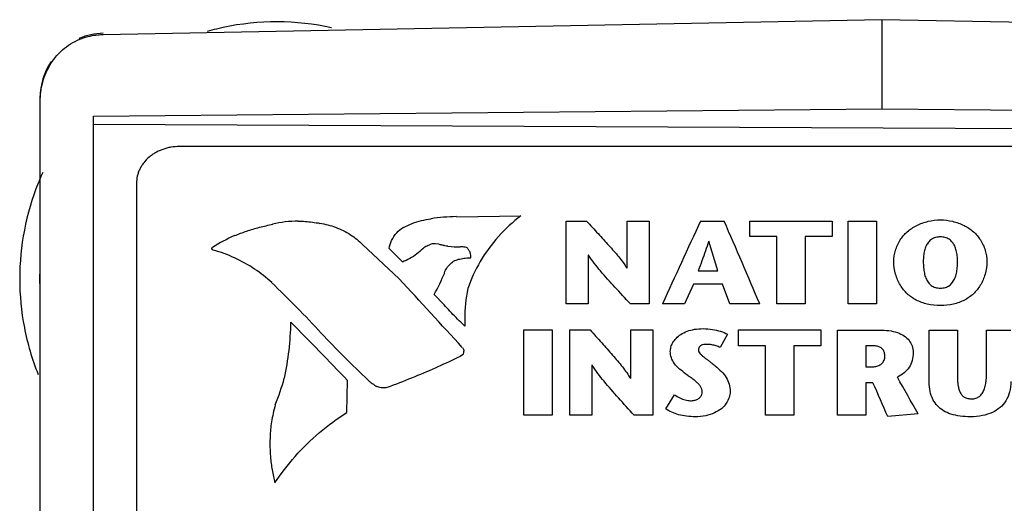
# Model space of a CAD drawing. Header units: inches. Extents: x 0 to 22, y 0 to 17.
# Tile 9 of 33: x 3.061 to 3.52, y 13.132 to 13.358. Entities that reach past the tile are written whole.
import ezdxf

# ---------------------------------------------------------------- set-up
doc = ezdxf.new("R2010")
doc.units = ezdxf.units.IN
doc.header["$LTSCALE"] = 1.21
doc.header["$MEASUREMENT"] = 0
doc.layers.get('0').update_dxf_attribs({"linetype": 'CONTINUOUS'})
doc.layers.add('03___PRT_ALL_CURVES', color=7, linetype='CONTINUOUS')
doc.layers.add('06___PRT_ALL_SURFS', color=7, linetype='CONTINUOUS')

msp = doc.modelspace()

# ---------------------------------------------------------------- linework, layer by layer
at = {"color": 7, "linetype": 'CONTINUOUS'}
for p, q in [((3.4631987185, 13.3578003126), (3.0996751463, 13.3507313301)), ((3.4631987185, 13.3578003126), (3.4631987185, 13.3161866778)), ((3.8031987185, 13.3511885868), (3.4631987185, 13.3578003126)), ((3.0701987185, 7.377141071), (3.0701987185, 13.3214595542)), ((3.0951987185, 13.3127604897), (3.4631987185, 13.3161866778)), ((3.4631987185, 13.3161866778), (3.8031987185, 13.313021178)), ((3.0951987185, 12.237233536), (3.0951987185, 13.3127604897)), ((3.8031987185, 13.3055189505), (3.0951987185, 13.3088145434)), ((3.7631987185, 13.2985599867), (3.1351987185, 13.2985599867)), ((3.1151987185, 13.2813402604), (3.1151987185, 12.3018003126))]:
    msp.add_line(p, q, dxfattribs=at)
for centre, radius, start, end in [((3.1001987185, 13.3214595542), 0.03, 91, 113.3110368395), ((3.1001987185, 13.3214595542), 0.03, 146.2582172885, 180), ((3.1801987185, 13.2368003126), 0.1102362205, 176.7259014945, 183.2740985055)]:
    msp.add_arc(centre, radius, start, end, dxfattribs=at)
for points, knots in [([(3.0996751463, 13.3507313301), (3.098836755, 13.3507150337), (3.0955114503, 13.3505263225), (3.0922138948, 13.3498388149), (3.0898496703, 13.3490541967)], [0, 0, 0, 0, 0.2518492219, 1, 1, 1, 1]), ([(3.0701987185, 13.3194647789), (3.0701987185, 13.322563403), (3.0710380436, 13.3288232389), (3.0742111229, 13.3360922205), (3.0779806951, 13.3411874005), (3.0814324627, 13.344545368), (3.0854144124, 13.3472453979), (3.0883466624, 13.3485553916), (3.0898496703, 13.3490541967)], [0, 0, 0, 0, 0.2458442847, 0.494209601, 0.6201207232, 0.7469173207, 0.8743561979, 1, 1, 1, 1]), ([(3.1351987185, 13.2985599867), (3.1338939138, 13.2985599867), (3.1319342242, 13.298395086), (3.12939077, 13.2978511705), (3.1275408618, 13.2972847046), (3.1257649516, 13.2965662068), (3.1240797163, 13.2957011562), (3.1225007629, 13.2946977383), (3.1205732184, 13.2932011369), (3.1188955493, 13.2914531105), (3.1175375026, 13.2895058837), (3.1166953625, 13.2879733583), (3.1160309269, 13.2863743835), (3.1153951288, 13.2841831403), (3.1151987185, 13.2824722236), (3.1151987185, 13.2813402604)], [0, 0, 0, 0, 0.1337753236, 0.200375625, 0.2664425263, 0.3318609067, 0.3965362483, 0.4603922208, 0.5233678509, 0.6464654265, 0.7068069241, 0.7664028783, 0.8253943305, 0.883945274, 1, 1, 1, 1])]:
    msp.add_open_spline(points, degree=3, knots=knots, dxfattribs=at)
at = {"layer": '03___PRT_ALL_CURVES', "color": 40, "linetype": 'CONTINUOUS'}
for p, q in [((3.2527249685, 13.2647418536), (3.2526360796, 13.2648488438)), ((3.264654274, 13.2657871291), (3.2946834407, 13.2662487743)), ((3.3158153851, 13.2637445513), (3.325329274, 13.2637445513)), ((3.3158153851, 13.2250442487), (3.3158153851, 13.2637445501)), ((3.3442709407, 13.2416868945), (3.3442709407, 13.2637445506)), ((3.3442709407, 13.2637445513), (3.3546334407, 13.2637445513)), ((3.3546334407, 13.2637445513), (3.3546334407, 13.2250442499)), ((3.3785723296, 13.2637567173), (3.3896001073, 13.2637567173)), ((3.4016501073, 13.2565760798), (3.4016501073, 13.2637445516)), ((3.4016501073, 13.2637445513), (3.4399806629, 13.2637445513)), ((3.4399806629, 13.2637445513), (3.4399806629, 13.2565760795)), ((3.447529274, 13.2250330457), (3.447529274, 13.2637445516)), ((3.447529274, 13.2637445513), (3.4606987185, 13.2637445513)), ((3.4606987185, 13.2637445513), (3.4606987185, 13.2250330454)), ((3.2398194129, 13.2608610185), (3.2398874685, 13.2607232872)), ((3.3866695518, 13.2405249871), (3.3824306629, 13.2543247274)), ((3.4142306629, 13.2565760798), (3.4016501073, 13.2565760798)), ((3.4142306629, 13.2250442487), (3.4142306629, 13.2565760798)), ((3.4273806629, 13.2565760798), (3.4273806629, 13.2250442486)), ((3.4399806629, 13.2565760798), (3.4273806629, 13.2565760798)), ((3.1503416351, 13.2508909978), (3.1507138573, 13.2514844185)), ((3.220729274, 13.2528188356), (3.237893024, 13.2368033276)), ((3.239330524, 13.2447186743), (3.2332346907, 13.2509927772)), ((3.256291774, 13.2529792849), (3.2546376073, 13.2532009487)), ((3.2666945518, 13.2517418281), (3.2663626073, 13.2517418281)), ((3.2713473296, 13.2465626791), (3.2713737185, 13.2470666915)), ((3.326116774, 13.2478113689), (3.326116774, 13.2250442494)), ((3.3262584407, 13.2478113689), (3.326116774, 13.2478113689)), ((3.3775139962, 13.2405249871), (3.3866695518, 13.2405249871)), ((3.3752834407, 13.2343681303), (3.3710987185, 13.2250566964)), ((3.388779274, 13.2343681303), (3.3752834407, 13.2343681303)), ((3.3922237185, 13.2250566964), (3.388779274, 13.2343681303)), ((3.2588209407, 13.2246745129), (3.2541834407, 13.2294577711)), ((3.326116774, 13.2250442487), (3.3158153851, 13.2250442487)), ((3.3546334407, 13.2250442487), (3.3458445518, 13.2250442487)), ((3.3710987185, 13.2250566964), (3.3607973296, 13.2250566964)), ((3.4061945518, 13.2250566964), (3.3922237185, 13.2250566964)), ((3.4273806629, 13.2250442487), (3.4142306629, 13.2250442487)), ((3.4606987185, 13.2250330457), (3.447529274, 13.2250330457)), ((3.2684306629, 13.2181388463), (3.2684723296, 13.2146707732)), ((3.2685806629, 13.2146707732), (3.2673862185, 13.2157770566)), ((3.2960737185, 13.2128910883), (3.3092098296, 13.2128910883)), ((3.2960737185, 13.1730965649), (3.2960737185, 13.2128910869)), ((3.3092098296, 13.2128910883), (3.3092098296, 13.1730965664)), ((3.3174834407, 13.2128910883), (3.3270514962, 13.2128910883)), ((3.3174834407, 13.1730965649), (3.3174834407, 13.2128910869)), ((3.345966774, 13.1901875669), (3.345966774, 13.2128910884)), ((3.345966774, 13.2128910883), (3.3563278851, 13.2128910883)), ((3.3563278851, 13.2128910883), (3.3563278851, 13.1730965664)), ((3.3963139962, 13.2055102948), (3.3963139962, 13.2128910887)), ((3.3963139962, 13.2128910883), (3.4346903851, 13.2128910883)), ((3.4346903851, 13.2128910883), (3.4346903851, 13.2055102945)), ((3.4425098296, 13.2128785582), (3.4619737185, 13.2128785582)), ((3.4425098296, 13.1731080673), (3.4425098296, 13.2128785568)), ((3.4853362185, 13.1886150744), (3.4853362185, 13.2128359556)), ((3.4853362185, 13.212835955), (3.4984862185, 13.212835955)), ((3.4984862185, 13.212835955), (3.4984862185, 13.1921122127)), ((3.5120834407, 13.1923034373), (3.5120834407, 13.2128359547)), ((3.5120834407, 13.212835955), (3.5234431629, 13.212835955)), ((3.3911459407, 13.2108776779), (3.3877681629, 13.2046685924)), ((3.267379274, 13.2047050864), (3.2681056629, 13.2035319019)), ((3.2681056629, 13.2035319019), (3.2679903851, 13.2036112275)), ((3.2679903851, 13.2036112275), (3.2680237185, 13.202941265)), ((3.4089403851, 13.2055102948), (3.3963139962, 13.2055102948)), ((3.4089403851, 13.1730965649), (3.4089403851, 13.2055102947)), ((3.4220639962, 13.2055102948), (3.4220639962, 13.1730965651)), ((3.4346903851, 13.2055102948), (3.4220639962, 13.2055102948)), ((3.4556931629, 13.205497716), (3.4556931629, 13.1957638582)), ((3.4591653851, 13.205497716), (3.4556931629, 13.205497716)), ((3.2679501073, 13.2016674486), (3.266254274, 13.2005226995)), ((3.3278251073, 13.1964918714), (3.3278251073, 13.1730965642)), ((3.327954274, 13.1964918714), (3.3278251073, 13.1964918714)), ((3.4556931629, 13.1957638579), (3.4594306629, 13.1957638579)), ((3.2134110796, 13.1743870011), (3.2137570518, 13.189302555)), ((3.4556931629, 13.1882687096), (3.4556931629, 13.1731080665)), ((3.4590848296, 13.1882687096), (3.4556931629, 13.1882687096)), ((3.362404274, 13.1760391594), (3.366379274, 13.1826782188)), ((3.3092098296, 13.1730965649), (3.2960737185, 13.1730965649)), ((3.3278251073, 13.1730965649), (3.3174834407, 13.1730965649)), ((3.3563278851, 13.1730965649), (3.3475389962, 13.1730965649)), ((3.4220639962, 13.1730965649), (3.4089403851, 13.1730965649)), ((3.4556931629, 13.1731080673), (3.4425098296, 13.1731080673)), ((3.4801209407, 13.1737380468), (3.4660153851, 13.172421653))]:
    msp.add_line(p, q, dxfattribs=at)
for centre, radius, start, end in [((3.1907512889, 13.2117871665), 0.0519099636, 90.0275183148, 103.4052743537), ((3.268282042, 13.1521373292), 0.1137925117, 91.8612159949, 97.9029661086), ((7.7930737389, 11.2127591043), 4.867690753, 155.0802027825, 155.5814786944), ((-1.3074063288, 11.2268119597), 5.1196695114, 22.9736264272, 23.4448690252), ((3.2025353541, 13.1669236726), 0.0991970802, 114.8127072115, 121.5210504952), ((3.2672239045, 13.3248283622), 0.0731396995, 264.8236318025, 269.3045925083), ((-0.4434559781, 9.8212661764), 5.0217186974, 42.3580197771, 42.8552190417), ((3.1593078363, 13.2814578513), 0.1081913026, 331.2734277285, 337.2748187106), ((2.7809373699, 12.8220815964), 0.5730952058, 42.7998706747, 46.1037029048), ((3.3381532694, 13.2181190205), 0.0697225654, 168.3164808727, 179.983707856), ((3.0471273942, 13.2195831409), 0.1402210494, 347.9740946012, 358.7641292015), ((-0.6733806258, 9.4447890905), 5.3973344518, 43.9293517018, 44.3324749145), ((3.5431419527, 13.5287399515), 0.4662377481, 222.8806988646, 226.6918416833), ((3.2602251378, 13.2029462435), 0.0077986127, 350.7498519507, 359.9634229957), ((3.0877789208, 13.216258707), 0.0998365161, 337.4638740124, 344.9768393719), ((-1.4224422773, 10.4202997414), 5.6228594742, 29.3199774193, 29.5204471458), ((3.2425640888, 13.2119804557), 0.0296308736, 229.5470001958, 239.2059111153), ((-2.2462029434, 10.6836818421), 6.2308317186, 23.5421355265, 23.7011841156), ((3.2601445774, 13.1559333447), 0.0831050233, 164.6318723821, 170.299612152)]:
    msp.add_arc(centre, radius, start, end, dxfattribs=at)
for points, knots in [([(3.1907263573, 13.263697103), (3.1918104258, 13.263697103), (3.1940287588, 13.2636208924), (3.1974120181, 13.2632867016), (3.1996939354, 13.2629189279), (3.2008513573, 13.2626979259)], [0, 0, 0, 0, 0.3186459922, 0.6518143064, 1, 1, 1, 1]), ([(3.2398874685, 13.2607232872), (3.2411527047, 13.2614462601), (3.2438603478, 13.2627313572), (3.2481885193, 13.2640858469), (3.2512179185, 13.2645967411), (3.2527249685, 13.2647418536)], [0, 0, 0, 0, 0.3296470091, 0.6689657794, 1, 1, 1, 1]), ([(3.2946834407, 13.2662487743), (3.2908720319, 13.2633503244), (3.2837427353, 13.2567135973), (3.2753479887, 13.2452127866), (3.271379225, 13.2366220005), (3.269916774, 13.2322630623)], [0, 0, 0, 0, 0.3274915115, 0.6694725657, 1, 1, 1, 1]), ([(3.325329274, 13.2637445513), (3.3271223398, 13.2618074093), (3.3306074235, 13.2580246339), (3.3356532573, 13.2524702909), (3.3403795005, 13.2472111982), (3.3430584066, 13.2435494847), (3.3441626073, 13.2416868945)], [0, 0, 0, 0, 0.2725013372, 0.5305587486, 0.7730755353, 1, 1, 1, 1]), ([(3.4688028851, 13.2448688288), (3.4688028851, 13.2466184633), (3.469336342, 13.250130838), (3.4715113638, 13.254913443), (3.474923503, 13.258940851), (3.4794695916, 13.2619341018), (3.4847825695, 13.2638392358), (3.4886515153, 13.2643089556), (3.4905514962, 13.2643089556)], [0, 0, 0, 0, 0.172173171, 0.3448704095, 0.5043819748, 0.6638807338, 0.8343241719, 1, 1, 1, 1]), ([(3.4905514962, 13.2643089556), (3.4924425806, 13.2643089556), (3.4962966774, 13.2638402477), (3.5015911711, 13.2619396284), (3.5061248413, 13.2589525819), (3.509528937, 13.2549294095), (3.5116997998, 13.2501430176), (3.5122320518, 13.2466247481), (3.5122320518, 13.2448688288)], [0, 0, 0, 0, 0.1651356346, 0.3353104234, 0.4946785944, 0.6540603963, 0.8269615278, 1, 1, 1, 1]), ([(3.1610096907, 13.2569634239), (3.162870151, 13.2577225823), (3.1666994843, 13.2591384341), (3.172646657, 13.2609132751), (3.1767370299, 13.2618586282), (3.1788110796, 13.2622705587)], [0, 0, 0, 0, 0.3267426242, 0.6611934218, 1, 1, 1, 1]), ([(3.2008513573, 13.2627222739), (3.2033467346, 13.2623593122), (3.2083959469, 13.2610330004), (3.2151882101, 13.2576572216), (3.2190871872, 13.2545303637), (3.220729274, 13.2528298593)], [0, 0, 0, 0, 0.3265221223, 0.673065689, 1, 1, 1, 1]), ([(3.2332346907, 13.2509927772), (3.2333865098, 13.2522710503), (3.2341867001, 13.2548689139), (3.2364620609, 13.2582740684), (3.238638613, 13.2601355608), (3.2398194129, 13.2608610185)], [0, 0, 0, 0, 0.3275429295, 0.67568774, 1, 1, 1, 1]), ([(3.3823098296, 13.2543247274), (3.3818521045, 13.2528175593), (3.3808681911, 13.24977633), (3.3792018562, 13.2451946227), (3.378066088, 13.2420993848), (3.3775139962, 13.2405249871)], [0, 0, 0, 0, 0.325515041, 0.658774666, 1, 1, 1, 1]), ([(3.4905514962, 13.2563377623), (3.489807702, 13.2563377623), (3.4883532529, 13.2561664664), (3.4863844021, 13.2553194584), (3.4848752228, 13.2539025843), (3.483759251, 13.2520917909), (3.4830505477, 13.2499236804), (3.4826454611, 13.247481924), (3.4825695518, 13.2457638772), (3.4825695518, 13.2448688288)], [0, 0, 0, 0, 0.1305067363, 0.2532114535, 0.3767485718, 0.5110921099, 0.6599024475, 0.822770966, 1, 1, 1, 1]), ([(3.4985403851, 13.2448688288), (3.4985403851, 13.2457639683), (3.4984644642, 13.2474822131), (3.4980591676, 13.2499242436), (3.4973499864, 13.2520925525), (3.4962330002, 13.2539032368), (3.4947225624, 13.2553197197), (3.4927520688, 13.2561666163), (3.4912962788, 13.2563377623), (3.4905514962, 13.2563377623)], [0, 0, 0, 0, 0.177189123, 0.3400251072, 0.4888064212, 0.6231218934, 0.7466398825, 0.8693625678, 1, 1, 1, 1]), ([(3.1510471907, 13.250221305), (3.150927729, 13.2502282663), (3.1506878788, 13.2503229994), (3.1504331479, 13.2505646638), (3.1503416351, 13.2507837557), (3.1503416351, 13.2508909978)], [0, 0, 0, 0, 0.3241526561, 0.6711366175, 1, 1, 1, 1]), ([(3.1783291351, 13.2349970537), (3.1758860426, 13.2373204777), (3.1704322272, 13.2416460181), (3.1612131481, 13.2467806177), (3.154460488, 13.2492614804), (3.1510471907, 13.250209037)], [0, 0, 0, 0, 0.3295023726, 0.6700298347, 1, 1, 1, 1]), ([(3.2488319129, 13.2508076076), (3.2479686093, 13.249945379), (3.2460707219, 13.248308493), (3.2428735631, 13.2462317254), (3.2405293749, 13.2451148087), (3.239330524, 13.2446398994)], [0, 0, 0, 0, 0.3296045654, 0.6679258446, 1, 1, 1, 1]), ([(3.2519721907, 13.2525726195), (3.2515974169, 13.2524344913), (3.2508549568, 13.2521164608), (3.2498019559, 13.2515334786), (3.2491450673, 13.2510759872), (3.2488319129, 13.2508321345)], [0, 0, 0, 0, 0.3273168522, 0.663527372, 1, 1, 1, 1]), ([(3.2546376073, 13.2532009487), (3.2543431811, 13.2532009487), (3.2537356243, 13.2531537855), (3.2528310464, 13.2529518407), (3.2522440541, 13.2527301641), (3.2519583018, 13.2525971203)], [0, 0, 0, 0, 0.3166867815, 0.6524491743, 1, 1, 1, 1]), ([(3.2606251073, 13.2520102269), (3.2601536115, 13.2520625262), (3.259197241, 13.2522048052), (3.2577590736, 13.252519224), (3.2568015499, 13.2527918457), (3.2563195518, 13.2529437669)], [0, 0, 0, 0, 0.3209753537, 0.6542667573, 1, 1, 1, 1]), ([(3.2697195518, 13.251191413), (3.2693988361, 13.2513118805), (3.2687369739, 13.2515148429), (3.2677198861, 13.2516992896), (3.2670319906, 13.2517418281), (3.2666945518, 13.2517418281)], [0, 0, 0, 0, 0.33655155, 0.6741693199, 1, 1, 1, 1]), ([(3.2713737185, 13.2470666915), (3.2713737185, 13.2475482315), (3.2712312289, 13.2485377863), (3.2706578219, 13.2499298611), (3.2700456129, 13.25077107), (3.2696931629, 13.2511423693)], [0, 0, 0, 0, 0.3269555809, 0.6702759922, 1, 1, 1, 1]), ([(3.2590112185, 13.2396511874), (3.2592738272, 13.2404064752), (3.2600315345, 13.2418971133), (3.2616687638, 13.2438312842), (3.2630661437, 13.2448881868), (3.2638056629, 13.2453192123)], [0, 0, 0, 0, 0.3285266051, 0.673017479, 1, 1, 1, 1]), ([(3.263791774, 13.2453438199), (3.2645795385, 13.2456206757), (3.2662075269, 13.2460879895), (3.2687134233, 13.2465129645), (3.27041331, 13.2466106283), (3.2712528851, 13.2466106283)], [0, 0, 0, 0, 0.3329299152, 0.6701805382, 1, 1, 1, 1]), ([(3.3458445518, 13.2250442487), (3.3434143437, 13.2276826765), (3.338694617, 13.2327900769), (3.3319227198, 13.2402147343), (3.3279288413, 13.2452565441), (3.3262584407, 13.2478113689)], [0, 0, 0, 0, 0.3552791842, 0.6894789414, 1, 1, 1, 1]), ([(3.4905514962, 13.2242910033), (3.4885006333, 13.2242910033), (3.4845582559, 13.2247049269), (3.4792318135, 13.2266415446), (3.4748726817, 13.2296866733), (3.4715382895, 13.2338556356), (3.4693462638, 13.2390281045), (3.4688028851, 13.2428787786), (3.4688028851, 13.2448688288)], [0, 0, 0, 0, 0.1733820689, 0.331204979, 0.4802081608, 0.6347014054, 0.8101372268, 1, 1, 1, 1]), ([(3.4825695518, 13.2448688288), (3.4825695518, 13.2439214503), (3.4826366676, 13.2421000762), (3.4830006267, 13.2394961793), (3.4836515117, 13.2371605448), (3.4847195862, 13.2351796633), (3.4862104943, 13.2335966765), (3.488245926, 13.232638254), (3.4897683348, 13.2324440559), (3.4905514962, 13.2324440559)], [0, 0, 0, 0, 0.1778917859, 0.3414366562, 0.4908795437, 0.6258214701, 0.7489846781, 0.8696906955, 1, 1, 1, 1]), ([(3.5122320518, 13.2448688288), (3.5122320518, 13.2428725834), (3.511691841, 13.2390185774), (3.5095078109, 13.2338426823), (3.5061848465, 13.2296772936), (3.5018385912, 13.2266350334), (3.4965268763, 13.2247025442), (3.4925962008, 13.2242910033), (3.4905514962, 13.2242910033)], [0, 0, 0, 0, 0.1906912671, 0.3660618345, 0.5205148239, 0.6693781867, 0.8269230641, 1, 1, 1, 1]), ([(3.4905514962, 13.2324440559), (3.4913325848, 13.2324440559), (3.4928518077, 13.2326401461), (3.4948824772, 13.2335997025), (3.4963735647, 13.2351812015), (3.4974453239, 13.2371607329), (3.4981029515, 13.239495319), (3.4984720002, 13.242099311), (3.4985403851, 13.2439211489), (3.4985403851, 13.2448688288)], [0, 0, 0, 0, 0.1300123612, 0.250591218, 0.3738048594, 0.5088392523, 0.6583549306, 0.8219859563, 1, 1, 1, 1]), ([(3.2673862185, 13.2157770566), (3.2663796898, 13.21675078), (3.2644093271, 13.2186947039), (3.2615597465, 13.2216346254), (3.2597355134, 13.2236126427), (3.2588487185, 13.2246010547)], [0, 0, 0, 0, 0.3404744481, 0.6738362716, 1, 1, 1, 1]), ([(3.3270514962, 13.2128910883), (3.3288391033, 13.2108932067), (3.3323165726, 13.2069949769), (3.3373564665, 13.2012776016), (3.3420782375, 13.1958673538), (3.3447542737, 13.192102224), (3.3458570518, 13.1901875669)], [0, 0, 0, 0, 0.2725017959, 0.5305596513, 0.7730768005, 1, 1, 1, 1]), ([(3.3644459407, 13.2029173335), (3.3644459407, 13.203589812), (3.3646676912, 13.2050059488), (3.3656017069, 13.2070850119), (3.3671558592, 13.209117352), (3.3693676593, 13.2109808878), (3.3723013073, 13.2124376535), (3.3758531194, 13.2133365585), (3.3784222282, 13.2135212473), (3.3797653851, 13.2135212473)], [0, 0, 0, 0, 0.1042064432, 0.2188539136, 0.3454833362, 0.4853003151, 0.6400649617, 0.8112467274, 1, 1, 1, 1]), ([(3.3797653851, 13.2135212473), (3.3812231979, 13.2135212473), (3.3839970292, 13.2132672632), (3.3878620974, 13.2124385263), (3.390153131, 13.2114651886), (3.3911459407, 13.2108776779)], [0, 0, 0, 0, 0.3681147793, 0.7002806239, 1, 1, 1, 1]), ([(3.4619737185, 13.2128785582), (3.4634849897, 13.2128785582), (3.4663652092, 13.2127281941), (3.4703743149, 13.2118684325), (3.4736508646, 13.2103086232), (3.4760527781, 13.2081354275), (3.4775266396, 13.2054164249), (3.4778014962, 13.2033913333), (3.4778014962, 13.2023391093)], [0, 0, 0, 0, 0.2048556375, 0.3895705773, 0.5544386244, 0.7003447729, 0.8427707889, 1, 1, 1, 1]), ([(3.3813528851, 13.2061429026), (3.3809373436, 13.2061429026), (3.380137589, 13.2060978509), (3.3790258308, 13.2058022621), (3.3781810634, 13.2052238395), (3.3776703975, 13.2045017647), (3.3775348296, 13.2039679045), (3.3775348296, 13.2037157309)], [0, 0, 0, 0, 0.2404548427, 0.4616596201, 0.6601991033, 0.8390297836, 1, 1, 1, 1]), ([(3.3775348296, 13.2037157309), (3.3775348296, 13.2033887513), (3.3777054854, 13.2026966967), (3.3783587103, 13.2017750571), (3.3792649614, 13.2009200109), (3.3803224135, 13.200071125), (3.3814749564, 13.1991766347), (3.3827277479, 13.1982375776), (3.3840691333, 13.1972256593), (3.3849751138, 13.1965054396), (3.3854348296, 13.1961215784)], [0, 0, 0, 0, 0.0921895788, 0.1938391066, 0.3051592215, 0.4254999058, 0.5545270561, 0.69259053, 0.8405375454, 1, 1, 1, 1]), ([(3.3877681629, 13.2046685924), (3.3871842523, 13.2049911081), (3.3858803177, 13.205539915), (3.3837070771, 13.2060329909), (3.3821571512, 13.2061429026), (3.3813528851, 13.2061429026)], [0, 0, 0, 0, 0.3066310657, 0.6393766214, 1, 1, 1, 1]), ([(3.4646653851, 13.2006639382), (3.4646653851, 13.2012281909), (3.464505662, 13.2022986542), (3.4638548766, 13.2037498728), (3.4626786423, 13.2048729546), (3.461002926, 13.2054084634), (3.4597986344, 13.205497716), (3.4591653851, 13.205497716)], [0, 0, 0, 0, 0.2137580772, 0.4042395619, 0.5863540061, 0.7821908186, 1, 1, 1, 1]), ([(3.266254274, 13.2005100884), (3.262859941, 13.1988444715), (3.2558713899, 13.1955678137), (3.2449962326, 13.1909134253), (3.2374934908, 13.187992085), (3.2336471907, 13.1865639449)], [0, 0, 0, 0, 0.3211977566, 0.6544054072, 1, 1, 1, 1]), ([(3.371729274, 13.192309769), (3.3707396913, 13.1930974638), (3.3687886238, 13.194528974), (3.3662655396, 13.1969912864), (3.3647978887, 13.1998763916), (3.3644459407, 13.2019233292), (3.3644459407, 13.2029173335)], [0, 0, 0, 0, 0.2762154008, 0.5272983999, 0.7695338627, 1, 1, 1, 1]), ([(3.4594306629, 13.1957638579), (3.4601047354, 13.1957638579), (3.4614682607, 13.1960365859), (3.4632281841, 13.1970760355), (3.4643953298, 13.1987183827), (3.4646653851, 13.2000115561), (3.4646653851, 13.2006639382)], [0, 0, 0, 0, 0.2436784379, 0.4905225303, 0.7402473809, 1, 1, 1, 1]), ([(3.4778014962, 13.2023391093), (3.4778014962, 13.2010830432), (3.477507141, 13.198698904), (3.4761212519, 13.1953926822), (3.4737183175, 13.192709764), (3.4716106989, 13.1913990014), (3.4704570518, 13.1908745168)], [0, 0, 0, 0, 0.2700982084, 0.5098416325, 0.748568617, 1, 1, 1, 1]), ([(3.3475389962, 13.1730965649), (3.3451008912, 13.1758033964), (3.3403730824, 13.1810467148), (3.3336001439, 13.1886757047), (3.3296148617, 13.193862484), (3.327954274, 13.1964918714)], [0, 0, 0, 0, 0.3555888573, 0.6897932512, 1, 1, 1, 1]), ([(3.3854348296, 13.1961215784), (3.3864340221, 13.1952696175), (3.3883257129, 13.1936084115), (3.3906911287, 13.1908156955), (3.3921046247, 13.1876083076), (3.3924070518, 13.1853265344), (3.3924070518, 13.184162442)], [0, 0, 0, 0, 0.2680025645, 0.5141755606, 0.7510933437, 1, 1, 1, 1]), ([(3.379379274, 13.1840505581), (3.379379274, 13.1844605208), (3.379201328, 13.1853195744), (3.3785702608, 13.1865454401), (3.3776383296, 13.1877502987), (3.3764165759, 13.1888932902), (3.3749704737, 13.1899887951), (3.3733623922, 13.1910954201), (3.3722702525, 13.1918786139), (3.371729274, 13.192309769)], [0, 0, 0, 0, 0.1100613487, 0.2303765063, 0.3620023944, 0.504915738, 0.6588509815, 0.8234116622, 1, 1, 1, 1]), ([(3.4984862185, 13.1921122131), (3.4984862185, 13.191349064), (3.4985109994, 13.1898754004), (3.4986785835, 13.1877474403), (3.4989694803, 13.1857891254), (3.4995339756, 13.1840424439), (3.5004330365, 13.1825868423), (3.5016781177, 13.1814523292), (3.5033486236, 13.1808304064), (3.5045666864, 13.1807205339), (3.5052070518, 13.1807205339)], [0, 0, 0, 0, 0.1562488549, 0.3014423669, 0.4359118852, 0.5592121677, 0.6705649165, 0.773802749, 0.8804486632, 1, 1, 1, 1]), ([(3.5052070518, 13.1807205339), (3.5058496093, 13.1807205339), (3.5071302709, 13.1809097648), (3.508849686, 13.1818098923), (3.5101437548, 13.1832842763), (3.5110887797, 13.1851354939), (3.5116791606, 13.1873098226), (3.5120216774, 13.1897294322), (3.5120834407, 13.1914227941), (3.5120834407, 13.1923034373)], [0, 0, 0, 0, 0.120321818, 0.237500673, 0.3623715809, 0.5005388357, 0.6527702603, 0.8191350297, 1, 1, 1, 1]), ([(3.2305083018, 13.1858260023), (3.2301269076, 13.1858260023), (3.2293857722, 13.1858783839), (3.2283346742, 13.1861066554), (3.2276906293, 13.1863555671), (3.2273944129, 13.186501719)], [0, 0, 0, 0, 0.3543610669, 0.6872664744, 1, 1, 1, 1]), ([(3.2336749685, 13.1865512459), (3.2333554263, 13.1863951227), (3.2326760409, 13.186128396), (3.2316071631, 13.1858835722), (3.2308705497, 13.1858260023), (3.2305083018, 13.1858260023)], [0, 0, 0, 0, 0.330065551, 0.6699842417, 1, 1, 1, 1]), ([(3.5046098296, 13.1723654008), (3.5029901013, 13.1723654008), (3.4998961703, 13.1725433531), (3.4955936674, 13.173456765), (3.4919361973, 13.1750379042), (3.4890372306, 13.1773861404), (3.4868533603, 13.180469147), (3.4855479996, 13.1843202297), (3.4853362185, 13.1871369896), (3.4853362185, 13.1886150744)], [0, 0, 0, 0, 0.162486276, 0.3096798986, 0.4406261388, 0.5635293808, 0.6923743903, 0.8376668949, 1, 1, 1, 1]), ([(3.5234431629, 13.188906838), (3.5234431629, 13.1872380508), (3.5231330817, 13.1840680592), (3.5213693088, 13.1798339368), (3.5185565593, 13.1765239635), (3.5147483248, 13.1741424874), (3.5099908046, 13.1726896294), (3.5064689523, 13.1723654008), (3.5046098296, 13.1723654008)], [0, 0, 0, 0, 0.1856953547, 0.3498355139, 0.4955864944, 0.6433692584, 0.8110647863, 1, 1, 1, 1]), ([(3.366379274, 13.1826782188), (3.3671819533, 13.1821262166), (3.3687654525, 13.1811184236), (3.3713118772, 13.1801312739), (3.3730547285, 13.1798747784), (3.373879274, 13.1798747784)], [0, 0, 0, 0, 0.3658736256, 0.6994327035, 1, 1, 1, 1]), ([(3.373879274, 13.1798747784), (3.3744986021, 13.1798747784), (3.3756763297, 13.1799750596), (3.3772870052, 13.1805339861), (3.3784650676, 13.1815300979), (3.3791891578, 13.1827359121), (3.379379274, 13.1836222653), (3.379379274, 13.1840505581)], [0, 0, 0, 0, 0.2333725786, 0.4417609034, 0.6367050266, 0.8237047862, 1, 1, 1, 1]), ([(3.3924070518, 13.184162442), (3.3924070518, 13.1832365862), (3.3920674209, 13.18129107), (3.3906733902, 13.1785079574), (3.3883281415, 13.1759594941), (3.3849945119, 13.1739736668), (3.3808326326, 13.1726771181), (3.377754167, 13.1723717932), (3.3761306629, 13.1723717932)], [0, 0, 0, 0, 0.1320232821, 0.2762324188, 0.4310799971, 0.5997055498, 0.788082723, 1, 1, 1, 1]), ([(3.3761306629, 13.1723717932), (3.3747563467, 13.1723717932), (3.3721176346, 13.1725195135), (3.3683913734, 13.1732104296), (3.3651246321, 13.1743411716), (3.3632299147, 13.1754282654), (3.362404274, 13.1760391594)], [0, 0, 0, 0, 0.2835042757, 0.5435230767, 0.7813326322, 1, 1, 1, 1]), ([(3.1798277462, 13.1414972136), (3.1826517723, 13.1458120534), (3.1890451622, 13.1541411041), (3.2003340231, 13.1651879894), (3.2089205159, 13.1715304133), (3.2133846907, 13.1743627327)], [0, 0, 0, 0, 0.3307781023, 0.6689248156, 1, 1, 1, 1]), ([(3.1782277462, 13.1699362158), (3.1780638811, 13.1687864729), (3.1777926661, 13.1665091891), (3.1775499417, 13.1631234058), (3.1774958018, 13.1608898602), (3.1774958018, 13.1597888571)], [0, 0, 0, 0, 0.3426460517, 0.676157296, 1, 1, 1, 1]), ([(3.1774958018, 13.1597888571), (3.1774958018, 13.1577516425), (3.1776735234, 13.1536541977), (3.178462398, 13.1475380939), (3.1793349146, 13.1434944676), (3.179855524, 13.1414972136)], [0, 0, 0, 0, 0.3323650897, 0.6672735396, 1, 1, 1, 1])]:
    msp.add_open_spline(points, degree=3, knots=knots, dxfattribs=at)
at = {"layer": '06___PRT_ALL_SURFS', "color": 7, "linetype": 'CONTINUOUS'}
for centre, radius, start, end in [((3.1806427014, 13.2369308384), 0.119869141, 79.1184603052, 103.5809820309), ((3.1806010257, 13.2368941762), 0.1198950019, 103.5575087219, 105.7147581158), ((3.1805879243, 13.2364410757), 0.1203604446, 77.7187694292, 79.1368660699), ((3.180591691, 13.2368262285), 0.1199234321, 155.5740104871, 158.1609191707), ((3.1810660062, 13.2367314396), 0.1204002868, 158.2030155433, 179.9672248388)]:
    msp.add_arc(centre, radius, start, end, dxfattribs=at)
msp.add_open_spline([(3.0606659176, 13.2368003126), (3.0606659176, 13.2291966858), (3.0617717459, 13.2177405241), (3.0653573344, 13.2029235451), (3.067856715, 13.1957015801), (3.0692748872, 13.1921627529)], degree=3, knots=[0, 0, 0, 0, 0.4992307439, 0.7496885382, 1, 1, 1, 1], dxfattribs=at)

doc.saveas('drawing.dxf')
